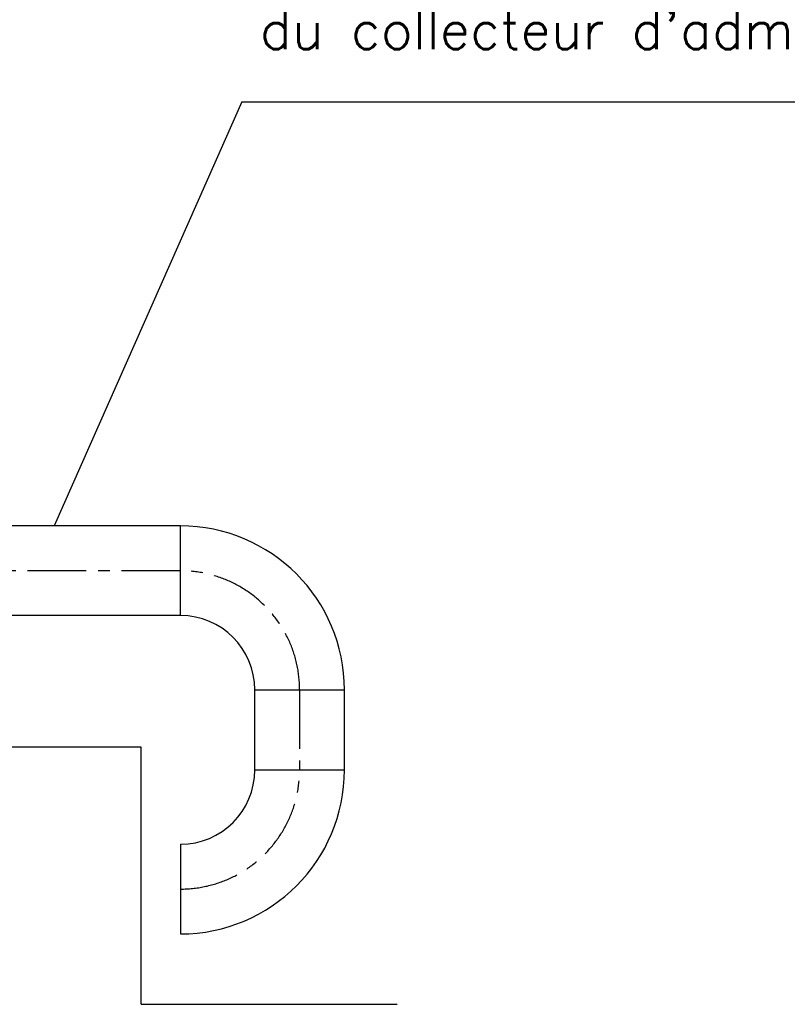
# Model space of a CAD drawing. Header units: millimetres. Extents: x -309 to 8091, y -6405 to -465.
# Tile 37 of 57: x 1662 to 2640, y -3140 to -1884. Entities that reach past the tile are written whole.
import ezdxf

# ---------------------------------------------------------------- set-up
doc = ezdxf.new("R2010")
doc.units = ezdxf.units.MM
doc.header["$LTSCALE"] = 20
doc.linetypes.add('MITTE', pattern=[2, 1.25, -0.25, 0.25, -0.25])
for name, color, linetype in [('01-LINIE-025', 1, 'CONTINUOUS'), ('02-LINIE-035', 2, 'CONTINUOUS'), ('03-LINIE-050', 3, 'CONTINUOUS'), ('05-ACHSE', 1, 'MITTE'), ('10-TEXT-025', 1, 'CONTINUOUS')]:
    doc.layers.add(name, color=color, linetype=linetype)
doc.styles.add('ACA_NORM', font='ROMANS.SHX')

msp = doc.modelspace()

# ---------------------------------------------------------------- linework, layer by layer
at = {"layer": '01-LINIE-025'}
for q in [(1705.6, -2530), (3046.5, -1988.9)]:
    msp.add_line((1945.1, -1988.9), q, dxfattribs=at)
at = {"layer": '02-LINIE-035'}
for p, q in [((1866.6, -2530), (1544.6, -2530)), ((1866.6, -2644.3), (1866.6, -2530)), ((1866.6, -2644.3), (1544.6, -2644.3)), ((1961.5, -2739.2), (2075.8, -2739.2)), ((1961.5, -2841.2), (1961.5, -2739.2)), ((2075.8, -2841.2), (2075.8, -2739.2)), ((1961.5, -2841.2), (2075.8, -2841.2)), ((1866.6, -2936), (1866.6, -3050.3))]:
    msp.add_line(p, q, dxfattribs=at)
for centre, radius, start, end in [((1866.6, -2739.2), 209.2, 0, 90), ((1866.6, -2739.2), 94.9, 0, 90), ((1866.6, -2841.2), 209.2, 270, 0), ((1866.6, -2841.2), 94.9, 270, 0)]:
    msp.add_arc(centre, radius, start, end, dxfattribs=at)
at = {"layer": '03-LINIE-050'}
for p, q in [((1816.6, -2812.2), (294.9, -2812.2)), ((1816.6, -3140.2), (1816.6, -2812.2)), ((1816.6, -3140.2), (2143.2, -3140.2))]:
    msp.add_line(p, q, dxfattribs=at)
at = {"layer": '05-ACHSE', "ltscale": 3}
for p, q in [((1866.6, -2587.2), (595.2, -2587.2)), ((2018.6, -2739.2), (2018.6, -2841.2))]:
    msp.add_line(p, q, dxfattribs=at)
for centre, start, end in [((1866.6, -2739.2), 0, 90), ((1866.6, -2841.2), 270, 0)]:
    msp.add_arc(centre, 152, start, end, dxfattribs=at)

# ---------------------------------------------------------------- texts
at = {"layer": '10-TEXT-025', "style": 'ACA_NORM'}
msp.add_text("du collecteur d'admission", height=50, dxfattribs=at).set_placement((1968, -1921.8))

doc.saveas('drawing.dxf')
